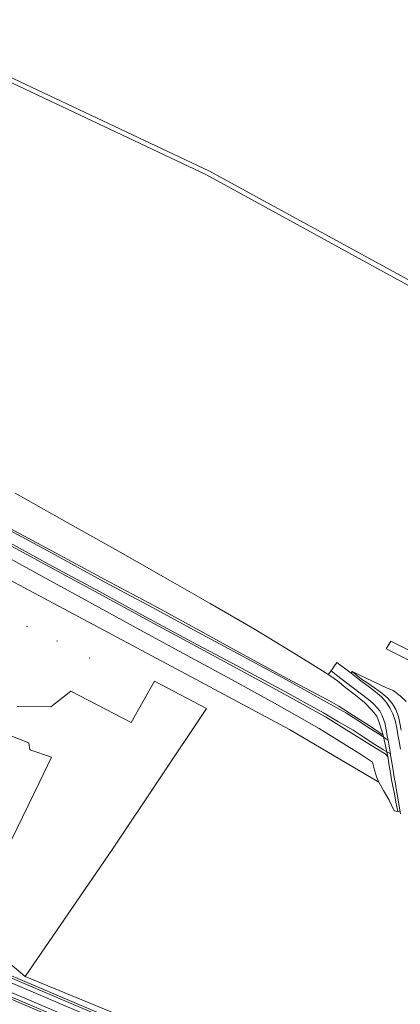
# Model space of a CAD drawing. Header units: metres. Extents: x 200176 to 205485, y 394066 to 399855.
# Tile 21 of 230: x 201684 to 201794, y 395984 to 396270. Entities that reach past the tile are written whole.
import ezdxf

# ---------------------------------------------------------------- set-up
doc = ezdxf.new("R2010")
doc.units = ezdxf.units.M
doc.layers.get('0').update_dxf_attribs({"lineweight": 25})
for name, color, linetype, lineweight in [('B-WE-GR-BOOM-S', 90, 'Continuous', 25), ('B-WE-GR-BOUWLAND-GV', 80, 'Continuous', 13), ('B-WE-GR-GRAS-GV', 60, 'Continuous', 13), ('B-WE-GW-TALUD_KRUIN-G', 90, 'Continuous', 18), ('B-WE-IE-TERREINAFSCHEIDING_KUNSTMATIG_HEKWERK-G', 20, 'IE-TERREINAFSCHEIDING-KUNSTMATIG', 18), ('B-WE-OG-TERREIN_CULTUURSCHEIDING-GV', 7, 'Continuous', 18), ('B-WE-OG-TERREIN_ERF-GV', 7, 'Continuous', 18), ('B-WE-OG-WEG-GV', 7, 'Continuous', 18), ('B-WE-VH-VERHARDING_ASFALT-GV', 252, 'Continuous', 18), ('B-WE-VH-VERHARDING_BETON-GV', 252, 'Continuous', 18), ('B-WE-VH-VERHARDING_PUIN-GV', 252, 'Continuous', 18)]:
    doc.layers.add(name, color=color, linetype=linetype, lineweight=lineweight)
doc.linetypes.add('IE-TERREINAFSCHEIDING-KUNSTMATIG', pattern='A,4,[82,NLCS.shx,S=0.75,R=90,X=0,Y=0],4,-2', length=10)

# ---------------------------------------------------------------- blocks, each defined once
blk = doc.blocks.new('SGR-BOOM_01-SO')
at = {"linetype": 'ByBlock', "lineweight": 18}
h = blk.add_hatch(color=0, dxfattribs=at)
h.dxf.hatch_style = 1
edge = h.paths.add_edge_path()
edge.add_arc((0, 0), 0.25, 0, 360)
at = {"color": 0, "linetype": 'ByBlock', "lineweight": 18}
for radius in [2, 0.25]:
    blk.add_circle((0, 0), radius, dxfattribs=at)

msp = doc.modelspace()

# ---------------------------------------------------------------- linework, layer by layer
at = {"layer": 'B-WE-GR-BOUWLAND-GV', "flags": 128}
for points in [[(201656.241, 396269.577), (201654.791, 396266.375), (201654.335, 396265.446), (201738.703, 396225.679), (201817.205, 396182.816)], [(201816.252, 396181.705), (201737.83, 396224.647), (201653.79, 396264.338)], [(201682.481, 396132.477), (201697.501, 396123.979), (201711.535, 396116.163), (201725.376, 396108.157), (201738.924, 396100.452), (201751.917, 396092.919), (201765.062, 396084.974), (201772.227, 396080.474), (201773.1, 396079.939), (201773.919, 396080.972), (201774.738, 396082.103), (201775.653, 396083.395), (201778.575, 396081.216), (201779.718, 396080.326), (201780.091, 396080.805), (201785.896, 396077.996), (201789.835, 396076.17), (201791.897, 396075.286), (201793.974, 396073.764), (201795.698, 396072.124)], [(201794.028, 396039.567), (201793.927, 396040.154), (201793.234, 396040.255), (201792.188, 396040.407), (201790.717, 396043.512), (201789.106, 396046.286), (201787.785, 396048.776), (201761.894, 396063.999), (201736.103, 396077.762), (201665.162, 396115.618)], [(201683.066, 396070.647), (201692.829, 396070.568), (201698.544, 396075.092), (201716.007, 396066.043), (201722.833, 396078.029), (201737.835, 396070.091), (201710.688, 396029.372), (201685.394, 395992.41), (201738.369, 395970.659)]]:
    msp.add_lwpolyline(points, dxfattribs=at)
msp.add_lwpolyline([(201789.935, 396087.376), (201791.206, 396089.602), (201992.977, 395988.32), (201992.356, 395985.915)], close=True, dxfattribs=at)
at = {"layer": 'B-WE-GR-GRAS-GV', "flags": 128}
for points in [[(201679.543, 396122.999), (201694.137, 396115.128), (201708.374, 396107.447), (201722.569, 396099.915), (201735.82, 396092.689), (201748.308, 396085.778), (201761.264, 396078.755), (201773.077, 396072.492), (201776.18, 396070.745), (201780.545, 396067.944), (201784.968, 396065.098), (201788.991, 396062.345), (201788.548, 396063.847), (201787.853, 396066.011), (201787.163, 396067.809), (201785.782, 396069.581), (201783.629, 396071.793), (201781.028, 396073.969), (201778.246, 396076.076), (201775.761, 396078.043), (201773.915, 396079.439), (201773.1, 396079.939), (201772.227, 396080.474), (201765.062, 396084.974), (201751.917, 396092.919), (201738.924, 396100.452), (201725.376, 396108.157), (201711.535, 396116.163), (201697.501, 396123.979), (201682.481, 396132.477)], [(201676.526, 396115.812), (201690.555, 396108.21), (201704.82, 396100.367), (201718.576, 396092.813), (201732.242, 396085.448), (201745.089, 396078.434), (201757.572, 396071.632), (201770.522, 396064.316), (201782.764, 396056.696), (201785.926, 396054.509), (201786.435, 396052.559), (201787.127, 396050.246), (201787.785, 396048.776), (201789.106, 396046.286), (201790.717, 396043.512), (201792.188, 396040.407), (201793.234, 396040.255), (201792.69, 396042.973), (201792.263, 396045.321), (201791.823, 396047.534), (201791.456, 396049.451), (201791.165, 396051.391), (201790.696, 396053.997), (201790.46, 396055.724), (201790.142, 396056.36), (201789.574, 396056.914), (201785.205, 396059.69), (201772.372, 396067.64), (201759.2, 396074.874), (201746.777, 396081.648), (201733.719, 396088.663), (201720.303, 396095.932), (201706.653, 396103.351), (201692.359, 396111.087), (201677.902, 396118.883)], [(201665.162, 396115.618), (201736.103, 396077.762), (201761.894, 396063.999), (201787.785, 396048.776), (201787.127, 396050.246), (201786.435, 396052.559), (201785.926, 396054.509), (201782.764, 396056.696), (201770.522, 396064.316), (201757.572, 396071.632), (201745.089, 396078.434), (201732.242, 396085.448), (201718.576, 396092.813), (201704.82, 396100.367), (201690.555, 396108.21), (201676.526, 396115.812)], [(201795.698, 396072.124), (201793.974, 396073.764), (201791.897, 396075.286), (201789.835, 396076.17), (201785.896, 396077.996), (201780.091, 396080.805), (201782.726, 396078.61), (201784.538, 396077.414), (201786.537, 396076.024), (201788.601, 396074.484), (201790.383, 396073.082), (201791.722, 396071.403), (201792.669, 396069.74), (201793.446, 396067.784), (201793.879, 396065.816), (201794.219, 396063.807)]]:
    msp.add_lwpolyline(points, dxfattribs=at)
at = {"layer": 'B-WE-GW-TALUD_KRUIN-G', "flags": 128}
for points in [[(201679.543, 396122.999), (201694.137, 396115.128), (201708.374, 396107.447), (201722.569, 396099.915), (201735.82, 396092.689), (201748.308, 396085.778), (201761.264, 396078.755), (201773.077, 396072.492), (201776.18, 396070.745), (201780.545, 396067.944), (201784.968, 396065.098), (201788.991, 396062.345), (201788.548, 396063.847), (201787.853, 396066.011), (201787.163, 396067.809), (201785.782, 396069.581), (201783.629, 396071.793), (201781.028, 396073.969), (201778.246, 396076.076), (201775.761, 396078.043), (201773.915, 396079.439), (201773.1, 396079.939)], [(201793.234, 396040.255), (201792.69, 396042.973), (201792.263, 396045.321), (201791.823, 396047.534), (201791.456, 396049.451), (201791.165, 396051.391), (201790.696, 396053.997), (201790.46, 396055.724), (201790.142, 396056.36), (201789.574, 396056.914), (201785.205, 396059.69), (201772.372, 396067.64), (201759.2, 396074.874), (201746.777, 396081.648), (201733.719, 396088.663), (201720.303, 396095.932), (201706.653, 396103.351), (201692.359, 396111.087), (201677.902, 396118.883)], [(201780.091, 396080.805), (201782.726, 396078.61), (201784.538, 396077.414), (201786.537, 396076.024), (201788.601, 396074.484), (201790.383, 396073.082), (201791.722, 396071.403), (201792.669, 396069.74), (201793.446, 396067.784), (201793.879, 396065.816), (201794.219, 396063.807)]]:
    msp.add_lwpolyline(points, dxfattribs=at)
at = {"layer": 'B-WE-IE-TERREINAFSCHEIDING_KUNSTMATIG_HEKWERK-G', "flags": 128}
for points in [[(201665.162, 396115.618), (201736.103, 396077.762)], [(201736.103, 396077.762), (201761.894, 396063.999), (201787.785, 396048.776)], [(201790.46, 396055.724), (201788.991, 396062.345)], [(201790.46, 396055.724), (201790.696, 396053.997), (201791.165, 396051.391), (201791.456, 396049.451), (201791.823, 396047.534), (201792.263, 396045.321), (201792.69, 396042.973), (201793.234, 396040.255)]]:
    msp.add_lwpolyline(points, dxfattribs=at)
at = {"layer": 'B-WE-OG-TERREIN_CULTUURSCHEIDING-GV', "flags": 128}
for points in [[(201654.335, 396265.446), (201653.79, 396264.338), (201737.83, 396224.647), (201816.252, 396181.705), (201955.635, 396118.284), (202006.514, 396084.947), (202039.671, 396060.886), (202040.566, 396062.166), (202007.387, 396085.9), (201956.148, 396119.302), (201817.205, 396182.816), (201738.703, 396225.679)], [(201789.935, 396087.376), (201992.356, 395985.915), (201992.977, 395988.32), (201791.206, 396089.602)]]:
    msp.add_lwpolyline(points, close=True, dxfattribs=at)
for points in [[(201679.356, 396122.481), (201693.801, 396114.683), (201708.233, 396106.794), (201722.202, 396099.303), (201735.374, 396092.13), (201748.28, 396085.188), (201761.011, 396078.344), (201772.784, 396071.808), (201775.654, 396070.268), (201778.375, 396068.699), (201780.314, 396067.493), (201782.203, 396066.279), (201784.618, 396064.622), (201788.404, 396062.233), (201790.435, 396060.941), (201790.306, 396061.708), (201789.94, 396063.9), (201789.562, 396065.529), (201789.136, 396066.951), (201788.627, 396068.275), (201788.016, 396069.382), (201787.211, 396070.39), (201786.357, 396071.28), (201785.297, 396072.245), (201783.16, 396073.922), (201779.534, 396076.649), (201776.406, 396079), (201773.919, 396080.972), (201773.1, 396079.939), (201773.915, 396079.439), (201775.761, 396078.043), (201778.246, 396076.076), (201781.028, 396073.969), (201783.629, 396071.793), (201785.782, 396069.581), (201787.163, 396067.809), (201787.853, 396066.011), (201788.548, 396063.847), (201788.991, 396062.345), (201784.968, 396065.098), (201780.545, 396067.944), (201776.18, 396070.745), (201773.077, 396072.492), (201761.264, 396078.755), (201748.308, 396085.778), (201735.82, 396092.689), (201722.569, 396099.915), (201708.374, 396107.447), (201694.137, 396115.128), (201679.543, 396122.999)], [(201677.902, 396118.883), (201692.359, 396111.087), (201706.653, 396103.351), (201720.303, 396095.932), (201733.719, 396088.663), (201746.777, 396081.648), (201759.2, 396074.874), (201772.372, 396067.64), (201785.205, 396059.69), (201789.574, 396056.914), (201790.142, 396056.36), (201790.46, 396055.724), (201790.696, 396053.997), (201791.165, 396051.391), (201791.456, 396049.451), (201791.823, 396047.534), (201792.263, 396045.321), (201792.69, 396042.973), (201793.234, 396040.255), (201793.927, 396040.154), (201793.641, 396041.82), (201793.246, 396044.165), (201792.905, 396046.279), (201792.571, 396048.264), (201792.242, 396050.22), (201791.923, 396052.232), (201791.574, 396054.407), (201791.153, 396056.638), (201791.106, 396056.918), (201789.114, 396058.098), (201786.653, 396059.664), (201783.246, 396061.842), (201780.307, 396063.799), (201776.079, 396066.224), (201771.703, 396068.809), (201759.517, 396075.529), (201746.707, 396082.451), (201733.832, 396089.291), (201720.226, 396096.598), (201706.844, 396103.925), (201692.318, 396111.807), (201677.865, 396119.649)], [(201794.219, 396063.807), (201793.879, 396065.816), (201793.446, 396067.784), (201792.669, 396069.74), (201791.722, 396071.403), (201790.383, 396073.082), (201788.601, 396074.484), (201786.537, 396076.024), (201784.538, 396077.414), (201782.726, 396078.61), (201780.091, 396080.805), (201779.718, 396080.326), (201782.194, 396078.396), (201785.101, 396076.246), (201786.839, 396074.898), (201788.555, 396073.423), (201789.922, 396071.865), (201790.983, 396070.278), (201791.79, 396068.567), (201792.458, 396066.554), (201792.958, 396064.461), (201793.254, 396062.418), (201793.624, 396060.492), (201794.003, 396058.326)]]:
    msp.add_lwpolyline(points, dxfattribs=at)
at = {"layer": 'B-WE-OG-TERREIN_ERF-GV', "flags": 128}
for points in [[(201681.579, 395995.596), (201685.394, 395992.41), (201710.688, 396029.372), (201737.835, 396070.091), (201722.833, 396078.029), (201716.007, 396066.043), (201698.544, 396075.092), (201692.829, 396070.568), (201683.066, 396070.647)], [(201679.022, 396063.022), (201686.376, 396060.102), (201686.7, 396058.054), (201693.019, 396055.932), (201689.398, 396048.533), (201671.698, 396012.364)], [(201671.698, 396012.364), (201689.398, 396048.533), (201693.019, 396055.932), (201686.7, 396058.054), (201686.376, 396060.102), (201679.022, 396063.022)]]:
    msp.add_lwpolyline(points, dxfattribs=at)
at = {"layer": 'B-WE-OG-WEG-GV', "flags": 128}
for points in [[(201812.021, 395929.095), (201798.963, 395935.051), (201779.849, 395943.495), (201757.175, 395953.35), (201735.73, 395962.611), (201713.84, 395972.001), (201681.269, 395985.848), (201664.445, 395993.053), (201648.088, 396000.257), (201630.816, 396008.124), (201616.103, 396015.263), (201602.17, 396022.707), (201587.606, 396031.088), (201573.512, 396039.465), (201553.108, 396051.634), (201517.561, 396073.009), (201496.391, 396085.717), (201486.318, 396091.762), (201467.392, 396103.186), (201451.037, 396113.018)], [(201802.359, 395942.278), (201786.877, 395949.367), (201774.166, 395954.821), (201758.598, 395962.02), (201740.999, 395969.44), (201738.369, 395970.659), (201685.394, 395992.41), (201681.579, 395995.596), (201680.35, 395996.455), (201680.274, 395995.429), (201680.71, 395992.89), (201683.86, 395991.537), (201716.533, 395977.643), (201738.233, 395968.36), (201759.936, 395958.982), (201782.253, 395949.231), (201801.167, 395940.898)]]:
    msp.add_lwpolyline(points, dxfattribs=at)
at = {"layer": 'B-WE-VH-VERHARDING_ASFALT-GV', "flags": 128}
for points in [[(201451.089, 396118.044), (201555.509, 396055.27), (201575.851, 396043.135), (201589.817, 396034.85), (201604.439, 396026.463), (201618.123, 396019.148), (201632.788, 396012.045), (201649.979, 396004.159), (201666.257, 395997.052), (201683.094, 395989.885), (201737.436, 395966.643), (201759.138, 395957.293), (201781.61, 395947.485), (201800.86, 395939.02)], [(201800.86, 395939.02), (201781.61, 395947.485), (201759.138, 395957.293), (201737.436, 395966.643), (201683.094, 395989.885), (201666.257, 395997.052), (201649.979, 396004.159), (201632.788, 396012.045), (201618.123, 396019.148), (201604.439, 396026.463), (201589.817, 396034.85), (201575.851, 396043.135), (201555.509, 396055.27), (201451.089, 396118.044)], [(201800.917, 395940.364), (201782.002, 395948.693), (201759.633, 395958.445), (201738.023, 395967.796), (201716.298, 395977.104), (201683.663, 395990.978), (201666.851, 395998.184), (201650.546, 396005.33), (201633.383, 396013.172), (201618.737, 396020.193), (201605.063, 396027.528), (201590.507, 396035.89), (201576.521, 396044.218), (201541.102, 396065.429), (201520.376, 396077.893), (201499.248, 396090.526), (201469.952, 396108.202), (201452.266, 396118.819)], [(201449.707, 396114.533), (201496.742, 396086.189), (201553.475, 396052.094), (201573.81, 396039.966), (201587.909, 396031.591), (201602.49, 396023.218), (201616.391, 396015.789), (201631.087, 396008.63), (201648.38, 396000.811), (201664.598, 395993.608), (201714.103, 395972.535), (201735.937, 395963.147), (201757.434, 395953.865), (201780.07, 395944.044), (201798.732, 395935.814)], [(201799.761, 395936.722), (201780.576, 395945.191), (201758.094, 395954.996), (201736.505, 395964.307), (201714.664, 395973.644), (201682.099, 395987.538), (201665.205, 395994.767), (201648.911, 396001.869), (201631.606, 396009.8), (201616.984, 396016.89), (201603.112, 396024.281), (201588.584, 396032.657), (201574.482, 396041.001), (201554.192, 396053.143), (201449.77, 396115.93)], [(201449.77, 396115.93), (201554.192, 396053.143), (201574.482, 396041.001), (201588.584, 396032.657), (201603.112, 396024.281), (201616.984, 396016.89), (201631.606, 396009.8), (201648.911, 396001.869), (201665.205, 395994.767), (201682.099, 395987.538), (201714.664, 395973.644), (201736.505, 395964.307), (201758.094, 395954.996), (201780.576, 395945.191), (201799.761, 395936.722)], [(201794.003, 396058.326), (201793.624, 396060.492), (201793.254, 396062.418), (201792.958, 396064.461), (201792.458, 396066.554), (201791.79, 396068.567), (201790.983, 396070.278), (201789.922, 396071.865), (201788.555, 396073.423), (201786.839, 396074.898), (201785.101, 396076.246), (201782.194, 396078.396), (201779.718, 396080.326), (201778.575, 396081.216), (201775.653, 396083.395), (201774.738, 396082.103), (201773.919, 396080.972), (201776.406, 396079), (201779.534, 396076.649), (201783.16, 396073.922), (201785.297, 396072.245), (201786.357, 396071.28), (201787.211, 396070.39), (201788.016, 396069.382), (201788.627, 396068.275), (201789.136, 396066.951), (201789.562, 396065.529), (201789.94, 396063.9), (201790.306, 396061.708), (201790.435, 396060.941), (201790.731, 396059.176), (201791.106, 396056.918), (201791.153, 396056.638), (201791.574, 396054.407), (201791.923, 396052.232), (201792.242, 396050.22), (201792.571, 396048.264), (201792.905, 396046.279), (201793.246, 396044.165), (201793.641, 396041.82), (201793.927, 396040.154), (201794.028, 396039.567)]]:
    msp.add_lwpolyline(points, dxfattribs=at)
at = {"layer": 'B-WE-VH-VERHARDING_BETON-GV', "flags": 128}
for points in [[(201452.266, 396118.819), (201469.952, 396108.202), (201499.248, 396090.526), (201520.376, 396077.893), (201541.102, 396065.429), (201576.521, 396044.218), (201590.507, 396035.89), (201605.063, 396027.528), (201618.737, 396020.193), (201633.383, 396013.172), (201650.546, 396005.33), (201666.851, 395998.184), (201683.663, 395990.978), (201716.298, 395977.104), (201738.023, 395967.796), (201759.633, 395958.445), (201782.002, 395948.693), (201800.917, 395940.364)], [(201798.732, 395935.814), (201780.07, 395944.044), (201757.434, 395953.865), (201735.937, 395963.147), (201714.103, 395972.535), (201664.598, 395993.608), (201648.38, 396000.811), (201631.087, 396008.63), (201616.391, 396015.789), (201602.49, 396023.218), (201587.909, 396031.591), (201573.81, 396039.966), (201553.475, 396052.094), (201496.742, 396086.189), (201449.707, 396114.533)], [(201451.037, 396113.018), (201467.392, 396103.186), (201486.318, 396091.762), (201496.391, 396085.717), (201517.561, 396073.009), (201553.108, 396051.634), (201573.512, 396039.465), (201587.606, 396031.088), (201602.17, 396022.707), (201616.103, 396015.263), (201630.816, 396008.124), (201648.088, 396000.257), (201664.445, 395993.053), (201681.269, 395985.848), (201713.84, 395972.001), (201735.73, 395962.611), (201757.175, 395953.35), (201779.849, 395943.495), (201798.963, 395935.051)], [(201716.533, 395977.643), (201683.86, 395991.537), (201680.71, 395992.89)]]:
    msp.add_lwpolyline(points, dxfattribs=at)
at = {"layer": 'B-WE-VH-VERHARDING_PUIN-GV', "flags": 128}
msp.add_lwpolyline([(201677.865, 396119.649), (201692.318, 396111.807), (201706.844, 396103.925), (201720.226, 396096.598), (201733.832, 396089.291), (201746.707, 396082.451), (201759.517, 396075.529), (201771.703, 396068.809), (201776.079, 396066.224), (201780.307, 396063.799), (201783.246, 396061.842), (201786.653, 396059.664), (201789.114, 396058.098), (201791.106, 396056.918), (201790.731, 396059.176), (201790.435, 396060.941), (201788.404, 396062.233), (201784.618, 396064.622), (201782.203, 396066.279), (201780.314, 396067.493), (201778.375, 396068.699), (201775.654, 396070.268), (201772.784, 396071.808), (201761.011, 396078.344), (201748.28, 396085.188), (201735.374, 396092.13), (201722.202, 396099.303), (201708.233, 396106.794), (201693.801, 396114.683), (201679.356, 396122.481)], dxfattribs=at)

# ---------------------------------------------------------------- block references
at = {"layer": 'B-WE-GR-BOOM-S', "xscale": 0.02, "yscale": 0.02, "zscale": 0.02}
for p in [(201685.875, 396093.842), (201694.589, 396089.654), (201704.061, 396084.701)]:
    msp.add_blockref('SGR-BOOM_01-SO', p, dxfattribs=at)

doc.saveas('drawing.dxf')
